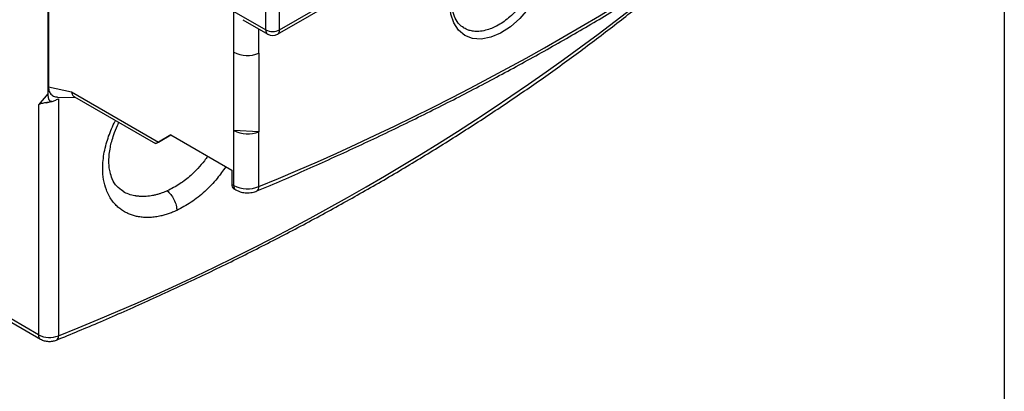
# Model space of a CAD drawing. Header units: inches. Extents: x 0.5 to 21.5, y 0.5 to 16.5.
# Tile 16 of 23: x 19.5 to 21.5, y 11.2 to 11.9. Entities that reach past the tile are written whole.
import ezdxf

# ---------------------------------------------------------------- set-up
doc = ezdxf.new("R2010")
doc.units = ezdxf.units.IN
doc.header["$LTSCALE"] = 2
doc.header["$MEASUREMENT"] = 0
doc.layers.add('TEXT', color=140, linetype='Continuous', lineweight=25)

msp = doc.modelspace()

# ---------------------------------------------------------------- linework, layer by layer
for p, q in [((19.5402, 13.4413), (19.5402, 11.7889)), ((19.987, 11.9039), (19.987, 12.8169)), ((20.0149, 11.9039), (20.0149, 12.8169)), ((19.5416, 12.1835), (19.5416, 11.7881)), ((20.0108, 11.8949), (20.3826, 12.1095)), ((20.0149, 11.9039), (20.31, 12.0743)), ((19.9215, 11.9417), (19.987, 11.9039)), ((19.9215, 11.8581), (19.9215, 11.9417)), ((19.9399, 11.9245), (19.9911, 11.8949)), ((19.9726, 11.8559), (19.9726, 11.9056)), ((19.9215, 11.6974), (19.9215, 11.8581)), ((19.9726, 11.8559), (19.9726, 11.6951)), ((19.5416, 11.7897), (19.5402, 11.7889)), ((19.5402, 11.7889), (19.5402, 11.7729)), ((19.5416, 11.7881), (19.5416, 11.7873)), ((19.5416, 11.7873), (19.5889, 11.7769)), ((19.5402, 11.7729), (19.5215, 11.7501)), ((19.5599, 11.7662), (19.5973, 11.7654)), ((19.562, 11.7628), (19.562, 11.277)), ((19.5889, 11.7769), (19.7671, 11.674)), ((19.5947, 11.7669), (19.7613, 11.6707)), ((19.5215, 11.7501), (19.5215, 11.279)), ((19.7671, 11.674), (19.7922, 11.6885)), ((19.7922, 11.6885), (19.7671, 11.674)), ((19.7922, 11.6885), (19.9174, 11.6162)), ((19.9215, 11.5849), (19.9215, 11.6974)), ((19.9726, 11.6951), (19.9215, 11.6974)), ((19.9726, 11.5826), (19.9726, 11.6951)), ((19.5215, 11.279), (18.898, 11.6389)), ((18.9021, 11.6299), (19.5256, 11.27)), ((19.9174, 11.6162), (19.9174, 11.5872)), ((19.9174, 11.5872), (19.9215, 11.5849)), ((19.9215, 11.5782), (19.9256, 11.5759))]:
    msp.add_line(p, q)
at = {"flags": 128}
msp.add_lwpolyline([(20.568, 12.044), (20.5679, 12.0436), (20.5621, 12.0188), (20.5528, 11.9938), (20.5401, 11.9695), (20.5248, 11.9469), (20.5072, 11.9268), (20.488, 11.9099), (20.468, 11.8971), (20.4477, 11.8886), (20.4282, 11.885), (20.4103, 11.8862), (20.3945, 11.8924), (20.3816, 11.9032), (20.372, 11.918), (20.3662, 11.9362), (20.3643, 11.9571), (20.3643, 11.9571)], dxfattribs=at)
for centre, radius, start, end in [((18.0002, 16.385), 5.1916, 292.3282, 307.6664), ((17.7953, 15.7346), 4.7949, 291.6193, 308.3754), ((20.001, 11.9308), 0.0303, 242.6097, 297.3903), ((19.9967, 11.9028), 0.0097, 173.7015, 234.9832), ((20.005, 11.9029), 0.0099, 305.698, 5.6204), ((20.001, 11.9119), 0.0197, 240.0013, 300), ((19.9495, 11.9129), 0.0615, 242.894, 291.9969), ((19.9495, 11.7522), 0.0615, 242.894, 291.9969), ((19.9268, 11.5861), 0.00944, 172.7442, 235.9436), ((19.9495, 11.6397), 0.0615, 242.894, 291.9969), ((19.9314, 11.5839), 0.0099, 174.3802, 234.2949), ((19.9638, 11.5812), 0.00894, 302.1674, 9.2493), ((19.5313, 11.278), 0.0099, 174.3803, 234.2946), ((19.5439, 11.3228), 0.0493, 242.9065, 291.5128), ((19.5532, 11.2755), 0.00893, 302.8699, 9.413)]:
    msp.add_arc(centre, radius, start, end)
for centre, major_axis, ratio, start_param, end_param in [((16.6093, 11.794), (5.0886, 1.7917), 0.218312, 5.250892, 5.252613), ((19.781, 11.6821), (0.0197, 0.0114), 0.00007, 2.356154, 3.92695)]:
    msp.add_ellipse(centre, major_axis=major_axis, ratio=ratio, start_param=start_param, end_param=end_param)
for points, knots in [([(19.9685, 11.5738), (19.9776, 11.5776), (20.021, 11.5956), (20.097, 11.6292), (20.1963, 11.6747), (20.2937, 11.7216), (20.3893, 11.7697), (20.483, 11.8192), (20.5748, 11.8699), (20.6646, 11.9219), (20.7524, 11.9751), (20.8381, 12.0294), (20.9216, 12.085), (21.003, 12.1416), (21.0819, 12.1995), (21.1372, 12.2412), (21.1654, 12.2639), (21.1688, 12.2667)], [0, 0, 0, 0, 0.019862, 0.094179, 0.168555, 0.242985, 0.317465, 0.391992, 0.466562, 0.541172, 0.615822, 0.690509, 0.765232, 0.83999, 0.914783, 0.989611, 1, 1, 1, 1]), ([(20.5484, 12.0327), (20.5474, 12.0284), (20.5448, 12.0168), (20.5371, 11.9981), (20.526, 11.9769), (20.5123, 11.9568), (20.4979, 11.9404), (20.4844, 11.928), (20.4723, 11.9189), (20.4606, 11.9118), (20.4489, 11.9064), (20.4366, 11.9024), (20.4241, 11.9004), (20.4129, 11.9007), (20.4043, 11.9025), (20.3978, 11.9049), (20.3944, 11.9067), (20.3931, 11.9075)], [0, 0, 0, 0, 0.0548546, 0.1477529, 0.2338333, 0.3293803, 0.4251496, 0.4891786, 0.5533097, 0.617544, 0.671514, 0.7358914, 0.8106692, 0.8742463, 0.9275246, 0.9704982, 1, 1, 1, 1]), ([(19.558, 11.2681), (19.5882, 11.2806), (19.6513, 11.3067), (19.7453, 11.3482), (19.8403, 11.392), (19.9335, 11.4372), (20.0249, 11.4837), (20.1144, 11.5314), (20.202, 11.5804), (20.2875, 11.6307), (20.3711, 11.6822), (20.4525, 11.7348), (20.5317, 11.7886), (20.6089, 11.8434), (20.6835, 11.8995), (20.7366, 11.9407), (20.7641, 11.9635), (20.7683, 11.967)], [0, 0, 0, 0, 0.064911, 0.135581, 0.206311, 0.277096, 0.347931, 0.418814, 0.48974, 0.560707, 0.631714, 0.702759, 0.77384, 0.844957, 0.916109, 0.987298, 1, 1, 1, 1]), ([(20.392, 11.9086), (20.389, 11.9106), (20.382, 11.9152), (20.3746, 11.9271), (20.3693, 11.9428), (20.3686, 11.9557), (20.3683, 11.9622)], [0, 0, 0, 0, 0.203718, 0.467279, 0.732387, 1, 1, 1, 1]), ([(20.3931, 11.9075), (20.3929, 11.9075), (20.3924, 11.9078), (20.392, 11.9082), (20.3918, 11.9084)], [0, 0, 0, 0, 0.319784, 1, 1, 1, 1]), ([(19.5416, 11.7873), (19.542, 11.7839), (19.5427, 11.7772), (19.548, 11.7701), (19.5542, 11.7663), (19.559, 11.7666), (19.5605, 11.7667)], [0, 0, 0, 0, 0.287285, 0.576387, 0.874838, 1, 1, 1, 1]), ([(19.5402, 11.7729), (19.5402, 11.7706), (19.5404, 11.7682), (19.5411, 11.7639), (19.5417, 11.7618), (19.544, 11.7585), (19.5456, 11.7574), (19.55, 11.7572), (19.5524, 11.758), (19.5548, 11.7592)], [0, 0, 0, 0, 0.25, 0.25, 0.5, 0.5, 0.75, 0.75, 1, 1, 1, 1]), ([(19.5889, 11.7769), (19.5892, 11.7751), (19.5897, 11.7722), (19.5919, 11.769), (19.5935, 11.7674), (19.5947, 11.7669), (19.5947, 11.7669)], [0, 0, 0, 0, 0.417073, 0.680948, 0.981457, 1, 1, 1, 1]), ([(19.5485, 11.7573), (19.5467, 11.7567), (19.5418, 11.7551), (19.5332, 11.754), (19.5267, 11.7529), (19.5235, 11.7516), (19.5226, 11.751), (19.5221, 11.7507), (19.5219, 11.7505), (19.5217, 11.7504), (19.5216, 11.7503), (19.5215, 11.7502), (19.5215, 11.7502), (19.5215, 11.7501), (19.5215, 11.7501)], [0, 0, 0, 0, 0.1667862, 0.4635115, 0.7939083, 0.8956651, 0.9331064, 0.9584164, 0.9749917, 0.9854441, 0.9917812, 0.9958897, 0.9979446, 1, 1, 1, 1]), ([(19.537, 11.7545), (19.5386, 11.7549), (19.5421, 11.7559), (19.5464, 11.7569), (19.5486, 11.7574)], [0, 0, 0, 0, 0.482296, 1, 1, 1, 1]), ([(19.8046, 11.5338), (19.8016, 11.5325), (19.7957, 11.5299), (19.7869, 11.5267), (19.7781, 11.524), (19.7685, 11.5217), (19.7581, 11.52), (19.7471, 11.5192), (19.7365, 11.5194), (19.7267, 11.5206), (19.7178, 11.5225), (19.7097, 11.5251), (19.7016, 11.5287), (19.6935, 11.5333), (19.6857, 11.5391), (19.6782, 11.5462), (19.6712, 11.5548), (19.6651, 11.565), (19.659, 11.5787), (19.6541, 11.5967), (19.6525, 11.6173), (19.6534, 11.6363), (19.6558, 11.6531), (19.6597, 11.6697), (19.6648, 11.6858), (19.671, 11.7013), (19.6759, 11.7121), (19.6789, 11.7177), (19.6792, 11.7181)], [0, 0, 0, 0, 0.027615, 0.055136, 0.082659, 0.110278, 0.146484, 0.182454, 0.218399, 0.254536, 0.285307, 0.315994, 0.34673, 0.383216, 0.419572, 0.456026, 0.498636, 0.540982, 0.583434, 0.654534, 0.725635, 0.773205, 0.820551, 0.868202, 0.910785, 0.953281, 0.996065, 1, 1, 1, 1]), ([(19.6946, 11.5734), (19.69, 11.5764), (19.6807, 11.5824), (19.6725, 11.5965), (19.6679, 11.6108), (19.6659, 11.6236), (19.6654, 11.636), (19.6661, 11.6491), (19.6681, 11.6622), (19.6712, 11.6757), (19.6759, 11.6905), (19.6808, 11.7037), (19.6852, 11.7119), (19.6863, 11.714)], [0, 0, 0, 0, 0.149372, 0.304174, 0.423503, 0.506504, 0.57998, 0.655562, 0.735204, 0.797628, 0.871341, 0.966775, 1, 1, 1, 1]), ([(19.8678, 11.6448), (19.8656, 11.6418), (19.8596, 11.633), (19.848, 11.6197), (19.8313, 11.6033), (19.8102, 11.5866), (19.7936, 11.5782), (19.7848, 11.5737)], [0, 0, 0, 0, 0.097326, 0.275797, 0.456626, 0.715514, 1, 1, 1, 1]), ([(19.9049, 11.6234), (19.8992, 11.6153), (19.8863, 11.5968), (19.8621, 11.5721), (19.8341, 11.5493), (19.8144, 11.539), (19.8046, 11.5338)], [0, 0, 0, 0, 0.208256, 0.470282, 0.735122, 1, 1, 1, 1]), ([(19.7848, 11.5737), (19.7832, 11.573), (19.7797, 11.5715), (19.7742, 11.5695), (19.7683, 11.5675), (19.7618, 11.5657), (19.7529, 11.5637), (19.7427, 11.5624), (19.7338, 11.5623), (19.7283, 11.5626), (19.7253, 11.5629), (19.7227, 11.5632), (19.7205, 11.5635), (19.7106, 11.5652), (19.7017, 11.5682), (19.6945, 11.5726), (19.6943, 11.5728)], [0, 0, 0, 0, 0.050135, 0.105331, 0.165588, 0.230905, 0.301282, 0.439007, 0.550647, 0.588003, 0.62118, 0.65018, 0.675001, 0.695643, 0.991972, 1, 1, 1, 1]), ([(19.7848, 11.5737), (19.7872, 11.5721), (19.7897, 11.5697), (19.7945, 11.5637), (19.7969, 11.5601), (19.8007, 11.5523), (19.8022, 11.5482), (19.8041, 11.5404), (19.8046, 11.5369), (19.8046, 11.5338)], [0, 0, 0, 0, 0.25, 0.25, 0.5, 0.5, 0.75, 0.75, 1, 1, 1, 1]), ([(19.9256, 11.5759), (19.9276, 11.5749), (19.9326, 11.5723), (19.942, 11.57), (19.9533, 11.5697), (19.9624, 11.5712), (19.9672, 11.5731), (19.9686, 11.5737)], [0, 0, 0, 0, 0.155156, 0.395872, 0.642135, 0.896281, 1, 1, 1, 1]), ([(19.5256, 11.27), (19.5279, 11.2688), (19.5327, 11.2666), (19.5416, 11.2653), (19.5505, 11.2656), (19.5555, 11.2672), (19.558, 11.268)], [0, 0, 0, 0, 0.253806, 0.505103, 0.753849, 1, 1, 1, 1])]:
    msp.add_open_spline(points, degree=3, knots=knots)
at = {"layer": 'TEXT'}
msp.add_line((21.5, 16.5), (21.5, 0.5), dxfattribs=at)

doc.saveas('drawing.dxf')
